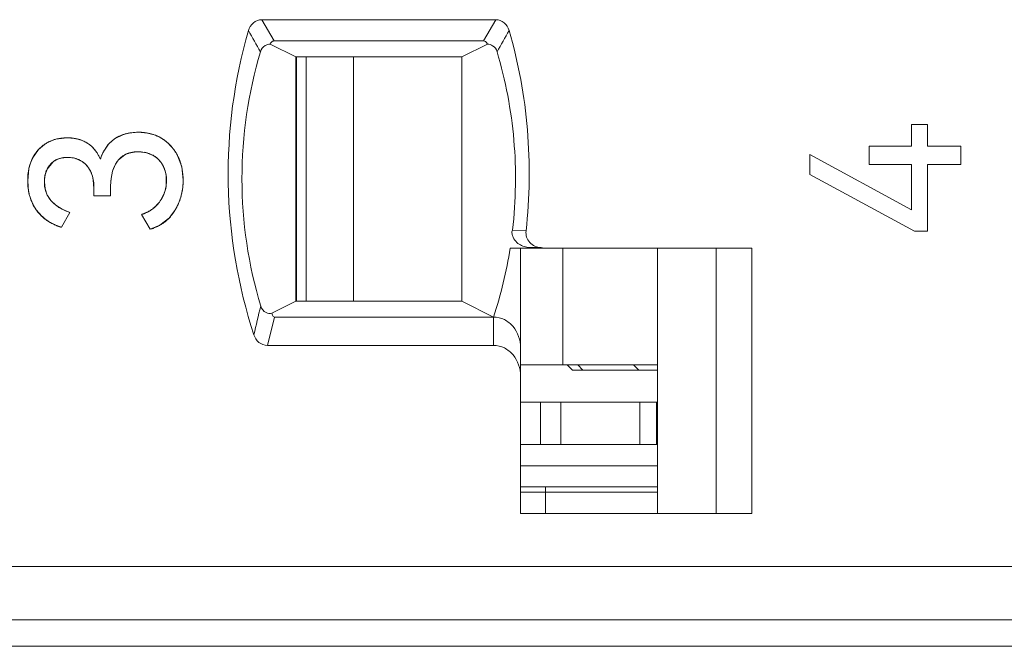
# Model space of a CAD drawing. Header units: inches. Extents: x 830 to 2908, y -1046 to 167.
# Tile 19 of 33: x 2656 to 2665, y -814 to -808. Entities that reach past the tile are written whole.
import ezdxf

# ---------------------------------------------------------------- set-up
doc = ezdxf.new("R2010")
doc.units = ezdxf.units.IN
doc.header["$LTSCALE"] = 23.1
doc.header["$MEASUREMENT"] = 0
doc.layers.get('0').update_dxf_attribs({"lineweight": 18})
for name, color, linetype, lineweight in [('1_27', 7, 'Continuous', 18), ('1_35', 7, 'Continuous', 18), ('1_45', 7, 'Continuous', 18), ('1_6', 7, 'Continuous', 18)]:
    doc.layers.add(name, color=color, linetype=linetype, lineweight=lineweight)

msp = doc.modelspace()

# ---------------------------------------------------------------- linework, layer by layer
at = {"color": 0, "linetype": 'Continuous', "lineweight": 0}
for p, q in [((2664.5239, -808.8652), (2664.6733, -808.8652)), ((2664.5239, -809.069), (2664.5239, -808.8652)), ((2664.6733, -808.8652), (2664.6733, -809.069)), ((2657.1014, -808.9594), (2657.1515, -808.9468)), ((2657.1515, -808.9468), (2657.2401, -808.939)), ((2657.2401, -808.939), (2657.3284, -808.9467)), ((2657.3284, -808.9467), (2657.3787, -808.9592)), ((2656.3762, -809.041), (2656.4337, -809.0137)), ((2656.4647, -809.0041), (2656.5707, -808.9914)), ((2656.5707, -808.9914), (2656.6403, -808.9971)), ((2656.9667, -809.045), (2657.015, -809.002)), ((2657.015, -809.002), (2657.1014, -808.9594)), ((2656.2449, -809.1819), (2656.301, -809.102)), ((2656.8074, -809.0783), (2656.8491, -809.1288)), ((2656.8491, -809.1288), (2656.883, -809.1931)), ((2656.9215, -809.1065), (2656.9532, -809.0607)), ((2657.1439, -809.1376), (2657.1155, -809.1499)), ((2657.2003, -809.1253), (2657.154, -809.1344)), ((2657.2381, -809.1233), (2657.2279, -809.1235)), ((2657.2977, -809.1281), (2657.2381, -809.1233)), ((2657.3813, -809.1573), (2657.318, -809.1323)), ((2664.1261, -809.069), (2664.5239, -809.069)), ((2664.1261, -809.2417), (2664.1261, -809.069)), ((2664.6733, -809.069), (2664.9876, -809.069)), ((2664.9876, -809.069), (2664.9876, -809.2417)), ((2656.2187, -809.2457), (2656.2449, -809.1819)), ((2656.4342, -809.2204), (2656.3818, -809.2851)), ((2656.615, -809.1786), (2656.5557, -809.1762)), ((2656.7163, -809.218), (2656.6423, -809.184)), ((2656.7621, -809.2613), (2656.7392, -809.2365)), ((2657.1155, -809.1499), (2657.0516, -809.2016)), ((2657.6136, -809.166), (2657.6469, -809.2565)), ((2664.5239, -809.6685), (2663.5654, -809.1485)), ((2663.5654, -809.3367), (2663.5654, -809.1485)), ((2656.1981, -809.3949), (2656.2096, -809.2806)), ((2656.3818, -809.2851), (2656.362, -809.3403)), ((2657.4933, -809.3061), (2657.4776, -809.2639)), ((2657.655, -809.2944), (2657.663, -809.3911)), ((2664.5239, -809.2417), (2664.1261, -809.2417)), ((2664.5239, -809.6685), (2664.5239, -809.2417)), ((2664.9876, -809.2417), (2664.6733, -809.2417)), ((2664.6733, -809.2417), (2664.6733, -809.8703)), ((2656.2074, -809.497), (2656.1981, -809.3949)), ((2656.3553, -809.4046), (2656.3622, -809.4714)), ((2656.362, -809.3403), (2656.3559, -809.3838)), ((2656.8229, -809.4687), (2656.8155, -809.3875)), ((2657.5022, -809.4466), (2657.5018, -809.3445)), ((2663.5654, -809.3367), (2664.553, -809.8703)), ((2656.3622, -809.4714), (2656.3828, -809.5298)), ((2656.8229, -809.5366), (2656.8229, -809.4687)), ((2656.9781, -809.4784), (2656.9781, -809.5385)), ((2656.4174, -809.5822), (2656.4647, -809.6269)), ((2656.9781, -809.5385), (2656.8229, -809.5366)), ((2657.6274, -809.588), (2657.5835, -809.6772)), ((2656.33, -809.7279), (2656.2786, -809.6695)), ((2656.4647, -809.6269), (2656.5243, -809.6641)), ((2656.5163, -809.8334), (2656.5959, -809.6937)), ((2656.5243, -809.6641), (2656.5959, -809.6937)), ((2657.5835, -809.6772), (2657.5447, -809.7303)), ((2657.2711, -809.7131), (2657.3507, -809.8528)), ((2657.525, -809.7518), (2657.4434, -809.8142)), ((2657.4434, -809.8142), (2657.3507, -809.8528)), ((2664.6733, -809.8703), (2664.553, -809.8703)), ((2608.0303, -813.7792), (2704.6303, -813.7792))]:
    msp.add_line(p, q, dxfattribs=at)
for centre, radius, start, end in [((2657.2605, -809.3282), 0.3875, 68.50676, 72.23662), ((2656.5543, -809.3373), 0.3457, 120.99997, 137.11039), ((2656.5515, -809.3419), 0.3488, 104.41491, 109.74637), ((2656.581, -809.3473), 0.3552, 75.32345, 80.39287), ((2656.5849, -809.3315), 0.3389, 72.58494, 75.28185), ((2656.5852, -809.3308), 0.3381, 69.59014, 72.58604), ((2656.5887, -809.322), 0.3287, 58.82337, 69.63844), ((2657.2208, -809.2768), 0.344, 137.62359, 141.0718), ((2657.2644, -809.3192), 0.3777, 57.37494, 68.54485), ((2657.2638, -809.3191), 0.3779, 51.70152, 57.30197), ((2657.2526, -809.3334), 0.3961, 47.16581, 51.71036), ((2657.2451, -809.3417), 0.4072, 45.14671, 47.17794), ((2657.2938, -809.3241), 0.4312, 153.97393, 162.31498), ((2657.283, -809.319), 0.4193, 152.05273, 153.95544), ((2657.2744, -809.3144), 0.4095, 149.49886, 152.05599), ((2657.2167, -809.3477), 0.2223, 106.39398, 109.11883), ((2657.235, -809.4441), 0.3207, 94.76018, 96.22023), ((2657.2366, -809.4629), 0.3396, 93.28301, 94.75951), ((2657.2379, -809.4861), 0.3628, 91.57087, 93.27972), ((2657.2483, -809.4192), 0.2953, 76.34937, 80.38255), ((2657.2353, -809.3512), 0.4209, 37.74566, 45.11987), ((2657.2273, -809.3576), 0.4311, 34.96467, 37.7683), ((2657.2249, -809.3593), 0.434, 31.33741, 34.9651), ((2657.2257, -809.3589), 0.4332, 26.43538, 31.34118), ((2656.5574, -809.3735), 0.1965, 120.00742, 128.82935), ((2656.5785, -809.4346), 0.2586, 75.71008, 81.87591), ((2656.5902, -809.3975), 0.2194, 47.22115, 54.90907), ((2656.6359, -809.3732), 0.4362, 165.1186, 167.74641), ((2656.6115, -809.3667), 0.411, 162.87738, 165.11325), ((2657.2362, -809.376), 0.2662, 24.90363, 29.22876), ((2657.1903, -809.3931), 0.3152, 11.51694, 16.03646), ((2657.1798, -809.3954), 0.326, 8.97293, 11.52952), ((2657.1612, -809.38), 0.5012, 9.84201, 14.26635), ((2656.6864, -809.4047), 0.3311, 176.39762, 179.99231), ((2657.0804, -809.3889), 0.5826, 350.27643, 359.7788), ((2656.6959, -809.4036), 0.4974, 190.82924, 194.07814), ((2657.176, -809.3983), 0.3298, 337.18608, 351.56659), ((2657.0984, -809.3918), 0.5644, 346.9481, 349.33793), ((2657.0928, -809.3907), 0.5701, 349.33536, 350.24952), ((2656.6129, -809.4156), 0.2569, 206.40725, 220.43819), ((2657.1322, -809.4016), 0.5291, 339.37279, 340.18045), ((2657.1161, -809.3962), 0.5461, 340.21122, 346.97381), ((2657.1695, -809.3922), 0.3366, 287.55818, 294.52059), ((2657.1644, -809.3807), 0.3492, 294.49665, 298.65341), ((2657.1621, -809.3765), 0.354, 298.65087, 303.65963), ((2657.1627, -809.3772), 0.3531, 303.65466, 308.258), ((2657.1681, -809.3839), 0.3445, 308.24089, 315.19484), ((2656.6256, -809.4111), 0.4333, 226.96725, 231.56523), ((2656.6432, -809.3888), 0.4617, 231.58762, 238.89483), ((2656.6509, -809.3765), 0.4762, 238.85918, 239.85862), ((2656.6529, -809.373), 0.4803, 239.86063, 242.54544), ((2657.2379, -809.4691), 0.4029, 315.43075, 319.58525), ((2656.6544, -809.3702), 0.4834, 242.5443, 245.71035), ((2656.6516, -809.3767), 0.4763, 245.68754, 253.48739)]:
    msp.add_arc(centre, radius, start, end, dxfattribs=at)
for points, knots in [([(2657.2401, -808.939), (2657.2289, -808.939), (2657.207, -808.9397), (2657.1755, -808.9426), (2657.1504, -808.9467), (2657.131, -808.951), (2657.1168, -808.9547), (2657.1029, -808.9589), (2657.0893, -808.9635), (2657.0761, -808.9687), (2657.0653, -808.9734), (2657.0569, -808.9774), (2657.0506, -808.9806), (2657.0445, -808.9838), (2657.0394, -808.9867), (2657.0354, -808.989), (2657.0324, -808.9907), (2657.0295, -808.9925), (2657.0265, -808.9944), (2657.0241, -808.9959), (2657.0222, -808.9972), (2657.0207, -808.9981), (2657.0195, -808.9989), (2657.0185, -808.9996), (2657.0178, -809.0001), (2657.0171, -809.0005), (2657.0165, -809.0009), (2657.016, -809.0013), (2657.0157, -809.0015), (2657.0155, -809.0016), (2657.0153, -809.0018), (2657.0152, -809.0019), (2657.0151, -809.0019), (2657.015, -809.002), (2657.015, -809.002), (2657.015, -809.002)], [0, 0, 0, 0, 0.125, 0.25, 0.375, 0.437501, 0.500001, 0.562501, 0.625001, 0.687501, 0.750001, 0.781251, 0.812501, 0.843751, 0.875001, 0.890626, 0.906251, 0.921876, 0.937501, 0.953126, 0.960939, 0.968751, 0.976564, 0.98047, 0.984376, 0.988282, 0.992189, 0.994142, 0.996095, 0.997071, 0.998048, 0.999025, 0.999513, 0.999757, 1, 1, 1, 1]), ([(2657.468, -809.0011), (2657.46, -808.9959), (2657.4436, -808.9862), (2657.4179, -808.9736), (2657.3956, -808.9647), (2657.3771, -808.9586), (2657.363, -808.9545), (2657.3486, -808.9508), (2657.334, -808.9477), (2657.319, -808.945), (2657.3063, -808.9432), (2657.296, -808.942), (2657.2883, -808.9412), (2657.2804, -808.9405), (2657.2738, -808.94), (2657.2685, -808.9397), (2657.2645, -808.9395), (2657.2604, -808.9394), (2657.2564, -808.9392), (2657.253, -808.9392), (2657.2503, -808.9391), (2657.2483, -808.9391), (2657.2466, -808.939), (2657.2452, -808.939), (2657.2442, -808.939), (2657.2431, -808.939), (2657.2423, -808.939), (2657.2416, -808.939), (2657.2412, -808.939), (2657.2408, -808.939), (2657.2406, -808.939), (2657.2404, -808.939), (2657.2402, -808.939), (2657.2401, -808.939), (2657.2401, -808.939), (2657.2401, -808.939)], [0, 0, 0, 0, 0.125, 0.25, 0.375, 0.437501, 0.500001, 0.562501, 0.625001, 0.687501, 0.750001, 0.781251, 0.812501, 0.843751, 0.875001, 0.890626, 0.906251, 0.921876, 0.937501, 0.953126, 0.960939, 0.968751, 0.976564, 0.98047, 0.984376, 0.988282, 0.992189, 0.994142, 0.996095, 0.997071, 0.998048, 0.999025, 0.999513, 0.999757, 1, 1, 1, 1]), ([(2656.5707, -808.9914), (2656.5567, -808.9914), (2656.5296, -808.9926), (2656.4909, -808.9977), (2656.4603, -809.0049), (2656.4368, -809.0124), (2656.4197, -809.0189), (2656.4031, -809.0262), (2656.387, -809.0344), (2656.3714, -809.0435), (2656.3588, -809.0518), (2656.349, -809.0588), (2656.3417, -809.0644), (2656.3346, -809.0701), (2656.3288, -809.075), (2656.3242, -809.0791), (2656.3208, -809.0822), (2656.3174, -809.0854), (2656.3141, -809.0886), (2656.3113, -809.0913), (2656.3091, -809.0935), (2656.3074, -809.0952), (2656.3061, -809.0966), (2656.305, -809.0977), (2656.3042, -809.0986), (2656.3034, -809.0994), (2656.3027, -809.1001), (2656.3022, -809.1007), (2656.3018, -809.1011), (2656.3016, -809.1014), (2656.3014, -809.1016), (2656.3012, -809.1018), (2656.3011, -809.1019), (2656.301, -809.1019), (2656.301, -809.102), (2656.301, -809.102), (2656.301, -809.102)], [0, 0, 0, 0, 0.125, 0.25, 0.375, 0.437501, 0.500001, 0.562501, 0.625001, 0.687501, 0.750001, 0.781251, 0.812501, 0.843751, 0.875001, 0.890626, 0.906251, 0.921876, 0.937501, 0.953126, 0.960939, 0.968751, 0.976564, 0.98047, 0.984376, 0.988282, 0.992189, 0.994142, 0.996095, 0.997071, 0.998048, 0.999025, 0.999513, 0.999757, 0.999997, 1, 1, 1, 1]), ([(2656.7589, -809.0408), (2656.7521, -809.0367), (2656.7382, -809.029), (2656.7166, -809.0189), (2656.698, -809.0118), (2656.6827, -809.0069), (2656.6711, -809.0037), (2656.6592, -809.0008), (2656.6471, -808.9983), (2656.6349, -808.9962), (2656.6245, -808.9947), (2656.6161, -808.9937), (2656.6098, -808.9931), (2656.6034, -808.9926), (2656.598, -808.9922), (2656.5937, -808.992), (2656.5904, -808.9918), (2656.5872, -808.9917), (2656.5839, -808.9916), (2656.5812, -808.9915), (2656.579, -808.9915), (2656.5773, -808.9915), (2656.5759, -808.9914), (2656.5748, -808.9914), (2656.574, -808.9914), (2656.5732, -808.9914), (2656.5725, -808.9914), (2656.5719, -808.9914), (2656.5716, -808.9914), (2656.5713, -808.9914), (2656.5711, -808.9914), (2656.5709, -808.9914), (2656.5708, -808.9914), (2656.5707, -808.9914), (2656.5707, -808.9914), (2656.5707, -808.9914)], [0, 0, 0, 0, 0.125, 0.25, 0.375, 0.4375, 0.500001, 0.562501, 0.625001, 0.687501, 0.750001, 0.781251, 0.812501, 0.843751, 0.875001, 0.890626, 0.906251, 0.921876, 0.937501, 0.953126, 0.960939, 0.968751, 0.976564, 0.98047, 0.984376, 0.988282, 0.992189, 0.994142, 0.996095, 0.997071, 0.998048, 0.999024, 0.999513, 0.999757, 1, 1, 1, 1]), ([(2656.883, -809.1931), (2656.8794, -809.1845), (2656.8719, -809.168), (2656.8594, -809.1448), (2656.848, -809.1268), (2656.8383, -809.1133), (2656.8307, -809.1036), (2656.8228, -809.0943), (2656.8146, -809.0854), (2656.806, -809.0769), (2656.7987, -809.0702), (2656.7927, -809.065), (2656.7881, -809.0612), (2656.7834, -809.0576), (2656.7794, -809.0546), (2656.7762, -809.0523), (2656.7738, -809.0506), (2656.7714, -809.0489), (2656.7689, -809.0472), (2656.7668, -809.0458), (2656.7652, -809.0448), (2656.7639, -809.044), (2656.7629, -809.0433), (2656.762, -809.0428), (2656.7614, -809.0424), (2656.7608, -809.042), (2656.7602, -809.0416), (2656.7598, -809.0414), (2656.7596, -809.0412), (2656.7593, -809.0411), (2656.7592, -809.041), (2656.759, -809.0409), (2656.759, -809.0409), (2656.7589, -809.0408), (2656.7589, -809.0408), (2656.7589, -809.0408), (2656.7589, -809.0408)], [0, 0, 0, 0, 0.125, 0.25, 0.375, 0.437501, 0.500001, 0.562501, 0.625001, 0.687501, 0.750001, 0.781251, 0.812501, 0.843751, 0.875001, 0.890626, 0.906251, 0.921876, 0.937501, 0.953126, 0.960939, 0.968751, 0.976564, 0.98047, 0.984376, 0.988282, 0.992189, 0.994142, 0.996095, 0.997072, 0.998048, 0.999025, 0.999513, 0.999757, 0.999996, 1, 1, 1, 1]), ([(2657.6136, -809.166), (2657.6094, -809.1574), (2657.6007, -809.1407), (2657.5861, -809.1169), (2657.5728, -809.0981), (2657.5614, -809.0837), (2657.5525, -809.0733), (2657.5432, -809.0631), (2657.5336, -809.0533), (2657.5235, -809.0438), (2657.5149, -809.0361), (2657.5078, -809.0302), (2657.5024, -809.0258), (2657.4969, -809.0215), (2657.4922, -809.0179), (2657.4884, -809.0151), (2657.4856, -809.0131), (2657.4827, -809.011), (2657.4798, -809.009), (2657.4774, -809.0073), (2657.4754, -809.006), (2657.4739, -809.005), (2657.4727, -809.0042), (2657.4717, -809.0035), (2657.471, -809.0031), (2657.4702, -809.0026), (2657.4696, -809.0022), (2657.4691, -809.0018), (2657.4688, -809.0016), (2657.4685, -809.0015), (2657.4683, -809.0013), (2657.4682, -809.0013), (2657.4681, -809.0012), (2657.468, -809.0011), (2657.468, -809.0011), (2657.468, -809.0011)], [0, 0, 0, 0, 0.125, 0.25, 0.375, 0.437501, 0.500001, 0.562501, 0.625001, 0.687501, 0.750001, 0.781251, 0.812501, 0.843751, 0.875001, 0.890626, 0.906251, 0.921876, 0.937501, 0.953126, 0.960939, 0.968751, 0.976564, 0.98047, 0.984376, 0.988282, 0.992189, 0.994142, 0.996095, 0.997071, 0.998048, 0.999025, 0.999513, 0.999757, 1, 1, 1, 1]), ([(2656.301, -809.102), (2656.2924, -809.1112), (2656.2763, -809.1304), (2656.2554, -809.1614), (2656.2407, -809.1891), (2656.2305, -809.2124), (2656.2237, -809.2304), (2656.2176, -809.249), (2656.2124, -809.2681), (2656.208, -809.2878), (2656.205, -809.3047), (2656.203, -809.3185), (2656.2016, -809.329), (2656.2005, -809.3396), (2656.1998, -809.3486), (2656.1993, -809.3559), (2656.199, -809.3613), (2656.1987, -809.3668), (2656.1985, -809.3724), (2656.1983, -809.377), (2656.1982, -809.3808), (2656.1982, -809.3836), (2656.1981, -809.3859), (2656.1981, -809.3878), (2656.1981, -809.3892), (2656.1981, -809.3906), (2656.1981, -809.3918), (2656.1981, -809.3928), (2656.1981, -809.3934), (2656.1981, -809.3938), (2656.1981, -809.3942), (2656.1981, -809.3945), (2656.1981, -809.3947), (2656.1981, -809.3948), (2656.1981, -809.3949), (2656.1981, -809.3949)], [0, 0, 0, 0, 0.125, 0.25, 0.375, 0.437501, 0.500001, 0.562501, 0.625001, 0.687501, 0.750001, 0.781251, 0.812501, 0.843751, 0.875001, 0.890626, 0.906251, 0.921876, 0.937501, 0.953126, 0.960939, 0.968751, 0.976564, 0.98047, 0.984376, 0.988282, 0.992189, 0.994142, 0.996095, 0.997072, 0.998048, 0.999025, 0.999513, 0.999757, 1, 1, 1, 1]), ([(2656.9781, -809.4784), (2656.9781, -809.4488), (2656.9808, -809.3933), (2656.993, -809.3212), (2657.0099, -809.2704), (2657.0275, -809.2352), (2657.0427, -809.2116), (2657.06, -809.1908), (2657.0793, -809.1728), (2657.1006, -809.1575), (2657.1201, -809.1471), (2657.1367, -809.1402), (2657.1496, -809.1357), (2657.1631, -809.1319), (2657.1747, -809.1293), (2657.1843, -809.1275), (2657.1916, -809.1264), (2657.199, -809.1254), (2657.2066, -809.1247), (2657.213, -809.1242), (2657.2181, -809.1238), (2657.2221, -809.1236), (2657.2254, -809.1235), (2657.228, -809.1234), (2657.23, -809.1234), (2657.232, -809.1234), (2657.2337, -809.1233), (2657.235, -809.1233), (2657.2359, -809.1233), (2657.2365, -809.1233), (2657.237, -809.1233), (2657.2375, -809.1233), (2657.2378, -809.1233), (2657.2379, -809.1233), (2657.2381, -809.1233), (2657.2381, -809.1233), (2657.2381, -809.1233)], [0, 0, 0, 0, 0.125, 0.25, 0.375, 0.4375, 0.5, 0.5625, 0.625, 0.6875, 0.75, 0.78125, 0.8125, 0.84375, 0.875, 0.890625, 0.90625, 0.921875, 0.9375, 0.953125, 0.960938, 0.96875, 0.976563, 0.980469, 0.984375, 0.988282, 0.992188, 0.994141, 0.996094, 0.997071, 0.998047, 0.999024, 0.999512, 0.999756, 0.999997, 1, 1, 1, 1]), ([(2657.2381, -809.1233), (2657.2486, -809.1233), (2657.269, -809.1241), (2657.298, -809.1277), (2657.3206, -809.1327), (2657.3379, -809.1379), (2657.3504, -809.1423), (2657.3625, -809.1474), (2657.3742, -809.1531), (2657.3854, -809.1594), (2657.3944, -809.1651), (2657.4014, -809.17), (2657.4065, -809.1738), (2657.4116, -809.1778), (2657.4157, -809.1812), (2657.4189, -809.1841), (2657.4213, -809.1862), (2657.4236, -809.1884), (2657.426, -809.1906), (2657.4279, -809.1925), (2657.4294, -809.194), (2657.4306, -809.1952), (2657.4315, -809.1962), (2657.4323, -809.1969), (2657.4328, -809.1975), (2657.4334, -809.1981), (2657.4339, -809.1986), (2657.4342, -809.199), (2657.4345, -809.1993), (2657.4346, -809.1995), (2657.4348, -809.1996), (2657.4349, -809.1997), (2657.435, -809.1998), (2657.435, -809.1999), (2657.4351, -809.1999), (2657.4351, -809.1999)], [0, 0, 0, 0, 0.125, 0.25, 0.375, 0.437501, 0.500001, 0.562501, 0.625001, 0.687501, 0.750001, 0.781251, 0.812501, 0.843751, 0.875001, 0.890626, 0.906251, 0.921876, 0.937501, 0.953126, 0.960939, 0.968751, 0.976564, 0.98047, 0.984376, 0.988282, 0.992189, 0.994142, 0.996095, 0.997072, 0.998048, 0.999025, 0.999513, 0.999757, 1, 1, 1, 1]), ([(2656.4135, -809.2397), (2656.4183, -809.2344), (2656.4285, -809.2244), (2656.4451, -809.2114), (2656.4602, -809.2022), (2656.4729, -809.1959), (2656.4828, -809.1916), (2656.493, -809.1879), (2656.5036, -809.1846), (2656.5145, -809.1819), (2656.5239, -809.18), (2656.5316, -809.1787), (2656.5375, -809.1779), (2656.5434, -809.1772), (2656.5484, -809.1768), (2656.5525, -809.1765), (2656.5556, -809.1763), (2656.5587, -809.1761), (2656.5618, -809.176), (2656.5644, -809.1759), (2656.5665, -809.1758), (2656.5681, -809.1758), (2656.5694, -809.1757), (2656.5705, -809.1757), (2656.5713, -809.1757), (2656.5721, -809.1757), (2656.5727, -809.1757), (2656.5733, -809.1757), (2656.5736, -809.1757), (2656.5739, -809.1757), (2656.5741, -809.1757), (2656.5742, -809.1757), (2656.5743, -809.1757), (2656.5744, -809.1757), (2656.5745, -809.1757), (2656.5745, -809.1757)], [0, 0, 0, 0, 0.125, 0.25, 0.375, 0.437501, 0.500001, 0.562501, 0.625001, 0.687501, 0.750001, 0.781251, 0.812501, 0.843751, 0.875001, 0.890626, 0.906251, 0.921876, 0.937501, 0.953126, 0.960939, 0.968751, 0.976564, 0.98047, 0.984376, 0.988282, 0.992189, 0.994142, 0.996095, 0.997071, 0.998048, 0.999025, 0.999513, 0.999757, 1, 1, 1, 1]), ([(2656.5557, -809.1762), (2656.5306, -809.1776), (2656.4972, -809.184), (2656.4668, -809.1989), (2656.4591, -809.2033)], [0, 0, 0, 0, 0.739284, 1, 1, 1, 1]), ([(2656.5745, -809.1757), (2656.5835, -809.1757), (2656.6012, -809.1765), (2656.6266, -809.18), (2656.6467, -809.1849), (2656.6622, -809.1899), (2656.6735, -809.1943), (2656.6845, -809.1992), (2656.6952, -809.2048), (2656.7056, -809.2109), (2656.714, -809.2165), (2656.7206, -809.2213), (2656.7254, -809.225), (2656.7302, -809.2289), (2656.7341, -809.2322), (2656.7372, -809.235), (2656.7395, -809.2371), (2656.7418, -809.2392), (2656.7441, -809.2414), (2656.746, -809.2432), (2656.7475, -809.2447), (2656.7486, -809.2458), (2656.7495, -809.2468), (2656.7502, -809.2475), (2656.7508, -809.2481), (2656.7513, -809.2487), (2656.7518, -809.2491), (2656.7521, -809.2495), (2656.7524, -809.2498), (2656.7526, -809.25), (2656.7527, -809.2501), (2656.7528, -809.2502), (2656.7529, -809.2503), (2656.7529, -809.2504), (2656.753, -809.2504), (2656.753, -809.2504)], [0, 0, 0, 0, 0.125, 0.25, 0.375001, 0.437501, 0.500001, 0.562501, 0.625001, 0.687501, 0.750001, 0.781251, 0.812501, 0.843751, 0.875001, 0.890626, 0.906251, 0.921876, 0.937501, 0.953126, 0.960939, 0.968751, 0.976564, 0.98047, 0.984376, 0.988283, 0.992189, 0.994142, 0.996095, 0.997072, 0.998048, 0.999025, 0.999513, 0.999757, 1, 1, 1, 1]), ([(2657.0516, -809.2016), (2657.0487, -809.205), (2656.9879, -809.2801), (2656.9781, -809.387), (2656.9781, -809.4784)], [0, 0, 0, 0, 0.046857, 1, 1, 1, 1]), ([(2657.4685, -809.246), (2657.4591, -809.2293), (2657.4346, -809.1951), (2657.4012, -809.1688), (2657.3813, -809.1573)], [0, 0, 0, 0, 0.453553, 1, 1, 1, 1]), ([(2657.4351, -809.1999), (2657.441, -809.2063), (2657.452, -809.2195), (2657.4664, -809.2404), (2657.4765, -809.2588), (2657.4836, -809.2742), (2657.4883, -809.286), (2657.4924, -809.2981), (2657.496, -809.3105), (2657.499, -809.3232), (2657.5011, -809.334), (2657.5025, -809.3428), (2657.5034, -809.3495), (2657.5042, -809.3562), (2657.5047, -809.3619), (2657.505, -809.3665), (2657.5052, -809.37), (2657.5054, -809.3734), (2657.5056, -809.3769), (2657.5057, -809.3799), (2657.5058, -809.3822), (2657.5058, -809.384), (2657.5058, -809.3855), (2657.5058, -809.3866), (2657.5058, -809.3875), (2657.5059, -809.3884), (2657.5059, -809.3892), (2657.5059, -809.3898), (2657.5059, -809.3901), (2657.5059, -809.3904), (2657.5059, -809.3907), (2657.5059, -809.3908), (2657.5059, -809.391), (2657.5059, -809.391), (2657.5059, -809.3911), (2657.5059, -809.3911), (2657.5059, -809.3911)], [0, 0, 0, 0, 0.125, 0.25, 0.375, 0.437501, 0.500001, 0.562501, 0.625001, 0.687501, 0.750001, 0.781251, 0.812501, 0.843751, 0.875001, 0.890626, 0.906251, 0.921876, 0.937501, 0.953126, 0.960939, 0.968751, 0.976564, 0.98047, 0.984376, 0.988282, 0.992189, 0.994142, 0.996095, 0.997072, 0.998048, 0.999025, 0.999513, 0.999757, 0.999991, 1, 1, 1, 1]), ([(2657.663, -809.3911), (2657.663, -809.3809), (2657.6624, -809.3607), (2657.6601, -809.3311), (2657.6569, -809.3069), (2657.6536, -809.2878), (2657.6507, -809.2737), (2657.6474, -809.2597), (2657.6438, -809.2458), (2657.6397, -809.2321), (2657.636, -809.2208), (2657.6329, -809.2119), (2657.6304, -809.2052), (2657.6278, -809.1986), (2657.6256, -809.1931), (2657.6238, -809.1887), (2657.6224, -809.1854), (2657.621, -809.1822), (2657.6196, -809.1789), (2657.6183, -809.1762), (2657.6174, -809.1741), (2657.6166, -809.1724), (2657.616, -809.1711), (2657.6155, -809.17), (2657.6151, -809.1692), (2657.6147, -809.1684), (2657.6144, -809.1677), (2657.6141, -809.1672), (2657.614, -809.1669), (2657.6139, -809.1666), (2657.6138, -809.1664), (2657.6137, -809.1662), (2657.6136, -809.1661), (2657.6136, -809.1661), (2657.6136, -809.166), (2657.6136, -809.166)], [0, 0, 0, 0, 0.125, 0.25, 0.375, 0.437501, 0.500001, 0.562501, 0.625001, 0.687501, 0.750001, 0.781251, 0.812501, 0.843751, 0.875001, 0.890626, 0.906251, 0.921876, 0.937501, 0.953126, 0.960939, 0.968751, 0.976564, 0.98047, 0.984376, 0.988282, 0.992189, 0.994142, 0.996095, 0.997071, 0.998048, 0.999025, 0.999513, 0.999757, 1, 1, 1, 1]), ([(2656.3553, -809.4046), (2656.3553, -809.3962), (2656.3559, -809.3798), (2656.3586, -809.3563), (2656.3624, -809.3377), (2656.3663, -809.3234), (2656.3697, -809.3129), (2656.3736, -809.3028), (2656.3779, -809.2929), (2656.3827, -809.2833), (2656.3871, -809.2755), (2656.3908, -809.2695), (2656.3937, -809.265), (2656.3967, -809.2606), (2656.3993, -809.257), (2656.4014, -809.2542), (2656.4031, -809.252), (2656.4047, -809.2499), (2656.4064, -809.2479), (2656.4078, -809.2461), (2656.409, -809.2448), (2656.4099, -809.2437), (2656.4106, -809.2429), (2656.4112, -809.2422), (2656.4117, -809.2417), (2656.4121, -809.2412), (2656.4125, -809.2408), (2656.4128, -809.2405), (2656.413, -809.2403), (2656.4131, -809.2401), (2656.4132, -809.24), (2656.4133, -809.2399), (2656.4134, -809.2398), (2656.4134, -809.2397), (2656.4135, -809.2397), (2656.4135, -809.2397)], [0, 0, 0, 0, 0.125, 0.25, 0.375, 0.4375, 0.500001, 0.562501, 0.625001, 0.687501, 0.750001, 0.781251, 0.812501, 0.843751, 0.875001, 0.890626, 0.906251, 0.921876, 0.937501, 0.953126, 0.960939, 0.968751, 0.976564, 0.98047, 0.984376, 0.988282, 0.992189, 0.994142, 0.996095, 0.997071, 0.998048, 0.999025, 0.999513, 0.999757, 1, 1, 1, 1]), ([(2656.753, -809.2504), (2656.7588, -809.2566), (2656.7697, -809.2698), (2656.7839, -809.2917), (2656.7939, -809.3117), (2656.8008, -809.3288), (2656.8055, -809.3422), (2656.8096, -809.3561), (2656.8131, -809.3706), (2656.8161, -809.3856), (2656.8182, -809.3985), (2656.8195, -809.4091), (2656.8204, -809.4172), (2656.8212, -809.4255), (2656.8217, -809.4324), (2656.822, -809.4381), (2656.8223, -809.4424), (2656.8224, -809.4467), (2656.8226, -809.451), (2656.8227, -809.4547), (2656.8228, -809.4576), (2656.8228, -809.4598), (2656.8228, -809.4616), (2656.8228, -809.4631), (2656.8228, -809.4642), (2656.8229, -809.4653), (2656.8229, -809.4663), (2656.8229, -809.467), (2656.8229, -809.4675), (2656.8229, -809.4679), (2656.8229, -809.4681), (2656.8229, -809.4684), (2656.8229, -809.4686), (2656.8229, -809.4686), (2656.8229, -809.4687), (2656.8229, -809.4687)], [0, 0, 0, 0, 0.125, 0.25, 0.375001, 0.437501, 0.500001, 0.562501, 0.625001, 0.687501, 0.750001, 0.781251, 0.812501, 0.843751, 0.875001, 0.890626, 0.906252, 0.921877, 0.937502, 0.953127, 0.960939, 0.968752, 0.976564, 0.98047, 0.984377, 0.988283, 0.992189, 0.994142, 0.996095, 0.997072, 0.998049, 0.999025, 0.999513, 0.999758, 1, 1, 1, 1]), ([(2656.1981, -809.3949), (2656.1981, -809.408), (2656.1989, -809.4338), (2656.2027, -809.4712), (2656.2079, -809.5014), (2656.2134, -809.5249), (2656.2181, -809.5422), (2656.2235, -809.5592), (2656.2294, -809.5759), (2656.236, -809.5923), (2656.2421, -809.6057), (2656.2472, -809.6162), (2656.2512, -809.6241), (2656.2554, -809.6319), (2656.259, -809.6383), (2656.2619, -809.6433), (2656.2642, -809.6471), (2656.2665, -809.6509), (2656.2688, -809.6547), (2656.2708, -809.6578), (2656.2724, -809.6603), (2656.2736, -809.6621), (2656.2746, -809.6637), (2656.2755, -809.6649), (2656.2761, -809.6658), (2656.2767, -809.6667), (2656.2772, -809.6675), (2656.2776, -809.6681), (2656.2779, -809.6685), (2656.2781, -809.6688), (2656.2782, -809.6691), (2656.2784, -809.6692), (2656.2785, -809.6694), (2656.2785, -809.6694), (2656.2786, -809.6695), (2656.2786, -809.6695), (2656.2786, -809.6695)], [0, 0, 0, 0, 0.125, 0.25, 0.375, 0.4375, 0.500001, 0.562501, 0.625001, 0.687501, 0.750001, 0.781251, 0.812501, 0.843751, 0.875001, 0.890626, 0.906251, 0.921876, 0.937501, 0.953126, 0.960939, 0.968751, 0.976564, 0.98047, 0.984376, 0.988282, 0.992189, 0.994142, 0.996095, 0.997071, 0.998048, 0.999025, 0.999513, 0.999757, 0.999976, 1, 1, 1, 1]), ([(2656.4174, -809.5822), (2656.4122, -809.5761), (2656.4025, -809.5637), (2656.3899, -809.544), (2656.381, -809.5267), (2656.3748, -809.5124), (2656.3707, -809.5015), (2656.3671, -809.4902), (2656.3639, -809.4788), (2656.3612, -809.467), (2656.3594, -809.4571), (2656.3582, -809.449), (2656.3574, -809.4428), (2656.3568, -809.4366), (2656.3563, -809.4314), (2656.356, -809.4272), (2656.3558, -809.424), (2656.3556, -809.4208), (2656.3555, -809.4176), (2656.3554, -809.4149), (2656.3554, -809.4128), (2656.3553, -809.4111), (2656.3553, -809.4098), (2656.3553, -809.4087), (2656.3553, -809.4079), (2656.3553, -809.4071), (2656.3553, -809.4064), (2656.3553, -809.4058), (2656.3553, -809.4055), (2656.3553, -809.4052), (2656.3553, -809.405), (2656.3553, -809.4048), (2656.3553, -809.4047), (2656.3553, -809.4047), (2656.3553, -809.4046), (2656.3553, -809.4046)], [0, 0, 0, 0, 0.125, 0.25, 0.375, 0.437501, 0.500001, 0.562501, 0.625001, 0.687501, 0.750001, 0.781251, 0.812501, 0.843751, 0.875001, 0.890626, 0.906251, 0.921876, 0.937501, 0.953126, 0.960939, 0.968751, 0.976564, 0.98047, 0.984376, 0.988282, 0.992189, 0.994142, 0.996095, 0.997071, 0.998048, 0.999025, 0.999513, 0.999757, 1, 1, 1, 1]), ([(2657.5059, -809.3911), (2657.5059, -809.3998), (2657.5052, -809.4171), (2657.5025, -809.4426), (2657.4986, -809.4635), (2657.4946, -809.48), (2657.4912, -809.4922), (2657.4872, -809.5044), (2657.4828, -809.5164), (2657.478, -809.5283), (2657.4735, -809.5381), (2657.4698, -809.5459), (2657.4668, -809.5517), (2657.4637, -809.5575), (2657.4611, -809.5624), (2657.4589, -809.5662), (2657.4573, -809.5691), (2657.4556, -809.5719), (2657.4538, -809.5748), (2657.4524, -809.5771), (2657.4512, -809.579), (2657.4503, -809.5805), (2657.4496, -809.5816), (2657.449, -809.5826), (2657.4485, -809.5833), (2657.448, -809.584), (2657.4477, -809.5846), (2657.4474, -809.585), (2657.4472, -809.5853), (2657.447, -809.5856), (2657.4469, -809.5858), (2657.4468, -809.5859), (2657.4467, -809.586), (2657.4467, -809.5861), (2657.4467, -809.5861), (2657.4467, -809.5861)], [0, 0, 0, 0, 0.125, 0.25, 0.375, 0.4375, 0.500001, 0.562501, 0.625001, 0.687501, 0.750001, 0.781251, 0.812501, 0.843751, 0.875001, 0.890626, 0.906251, 0.921876, 0.937501, 0.953126, 0.960939, 0.968751, 0.976564, 0.98047, 0.984376, 0.988282, 0.992189, 0.994142, 0.996095, 0.997071, 0.998048, 0.999025, 0.999513, 0.999757, 1, 1, 1, 1]), ([(2657.5835, -809.6772), (2657.5901, -809.6663), (2657.6025, -809.6442), (2657.6187, -809.6103), (2657.63, -809.5815), (2657.6379, -809.558), (2657.6432, -809.5402), (2657.6478, -809.5222), (2657.6519, -809.5041), (2657.6553, -809.4857), (2657.6576, -809.4703), (2657.6592, -809.4578), (2657.6602, -809.4484), (2657.661, -809.439), (2657.6616, -809.4311), (2657.662, -809.4248), (2657.6623, -809.42), (2657.6625, -809.4152), (2657.6627, -809.4104), (2657.6628, -809.4064), (2657.6628, -809.4032), (2657.6629, -809.4008), (2657.6629, -809.3988), (2657.6629, -809.3972), (2657.6629, -809.3959), (2657.663, -809.3947), (2657.663, -809.3937), (2657.663, -809.3929), (2657.663, -809.3924), (2657.663, -809.392), (2657.663, -809.3917), (2657.663, -809.3915), (2657.663, -809.3913), (2657.663, -809.3912), (2657.663, -809.3911), (2657.663, -809.3911)], [0, 0, 0, 0, 0.125, 0.25, 0.375, 0.437501, 0.500001, 0.562501, 0.625001, 0.687501, 0.750001, 0.781251, 0.812501, 0.843751, 0.875001, 0.890626, 0.906251, 0.921876, 0.937501, 0.953126, 0.960939, 0.968751, 0.976564, 0.98047, 0.984376, 0.988282, 0.992189, 0.994142, 0.996095, 0.997072, 0.998048, 0.999025, 0.999513, 0.999757, 1, 1, 1, 1]), ([(2656.2786, -809.6695), (2656.2511, -809.631), (2656.2288, -809.5818), (2656.2149, -809.5304), (2656.2135, -809.5246)], [0, 0, 0, 0, 0.885749, 1, 1, 1, 1]), ([(2656.5959, -809.6937), (2656.5862, -809.6905), (2656.5673, -809.6837), (2656.5408, -809.6724), (2656.5201, -809.6621), (2656.5043, -809.6534), (2656.493, -809.6465), (2656.482, -809.6394), (2656.4715, -809.632), (2656.4614, -809.6244), (2656.4533, -809.6178), (2656.4471, -809.6124), (2656.4425, -809.6083), (2656.4381, -809.6041), (2656.4344, -809.6006), (2656.4316, -809.5977), (2656.4295, -809.5956), (2656.4274, -809.5934), (2656.4253, -809.5912), (2656.4236, -809.5893), (2656.4223, -809.5878), (2656.4213, -809.5867), (2656.4205, -809.5858), (2656.4198, -809.585), (2656.4193, -809.5845), (2656.4188, -809.5839), (2656.4184, -809.5834), (2656.4181, -809.5831), (2656.4179, -809.5828), (2656.4177, -809.5826), (2656.4176, -809.5825), (2656.4175, -809.5824), (2656.4174, -809.5823), (2656.4174, -809.5822), (2656.4174, -809.5822), (2656.4174, -809.5822)], [0, 0, 0, 0, 0.125, 0.25, 0.375, 0.4375, 0.500001, 0.562501, 0.625001, 0.687501, 0.750001, 0.781251, 0.812501, 0.843751, 0.875001, 0.890626, 0.906251, 0.921876, 0.937501, 0.953126, 0.960939, 0.968751, 0.976564, 0.98047, 0.984376, 0.988282, 0.992189, 0.994142, 0.996095, 0.997071, 0.998048, 0.999025, 0.999513, 0.999757, 1, 1, 1, 1]), ([(2657.4467, -809.5861), (2657.4417, -809.5936), (2657.4313, -809.6081), (2657.4138, -809.6281), (2657.3977, -809.6435), (2657.384, -809.6549), (2657.3732, -809.663), (2657.362, -809.6708), (2657.3504, -809.6781), (2657.3383, -809.685), (2657.3278, -809.6904), (2657.3193, -809.6945), (2657.3127, -809.6975), (2657.3061, -809.7003), (2657.3004, -809.7026), (2657.2958, -809.7044), (2657.2924, -809.7057), (2657.2889, -809.707), (2657.2854, -809.7083), (2657.2824, -809.7093), (2657.2801, -809.7102), (2657.2783, -809.7108), (2657.2768, -809.7113), (2657.2756, -809.7117), (2657.2747, -809.7119), (2657.2738, -809.7122), (2657.273, -809.7125), (2657.2724, -809.7127), (2657.272, -809.7128), (2657.2717, -809.7129), (2657.2715, -809.713), (2657.2713, -809.713), (2657.2712, -809.7131), (2657.2711, -809.7131), (2657.2711, -809.7131), (2657.2711, -809.7131)], [0, 0, 0, 0, 0.125, 0.25, 0.375, 0.4375, 0.5, 0.5625, 0.625, 0.6875, 0.75, 0.78125, 0.8125, 0.84375, 0.875, 0.890625, 0.90625, 0.921875, 0.9375, 0.953125, 0.960938, 0.96875, 0.976563, 0.980469, 0.984375, 0.988281, 0.992188, 0.994141, 0.996094, 0.997071, 0.998047, 0.999024, 0.999512, 0.999756, 1, 1, 1, 1]), ([(2657.4125, -809.6266), (2657.425, -809.614), (2657.4514, -809.5828), (2657.4711, -809.5472), (2657.48, -809.5261)], [0, 0, 0, 0, 0.434264, 1, 1, 1, 1]), ([(2656.2786, -809.6695), (2656.2853, -809.6793), (2656.2995, -809.6981), (2656.3232, -809.7241), (2656.345, -809.744), (2656.3636, -809.7587), (2656.3781, -809.7692), (2656.3933, -809.7792), (2656.4091, -809.7886), (2656.4254, -809.7975), (2656.4395, -809.8044), (2656.4511, -809.8097), (2656.46, -809.8135), (2656.469, -809.8172), (2656.4766, -809.8201), (2656.4828, -809.8224), (2656.4875, -809.8241), (2656.4922, -809.8257), (2656.4969, -809.8273), (2656.5009, -809.8286), (2656.5041, -809.8297), (2656.5065, -809.8304), (2656.5085, -809.8311), (2656.5101, -809.8316), (2656.5114, -809.8319), (2656.5126, -809.8323), (2656.5136, -809.8326), (2656.5144, -809.8329), (2656.5149, -809.833), (2656.5153, -809.8331), (2656.5156, -809.8332), (2656.5159, -809.8333), (2656.5161, -809.8334), (2656.5162, -809.8334), (2656.5163, -809.8334), (2656.5163, -809.8334), (2656.5163, -809.8334)], [0, 0, 0, 0, 0.125, 0.25, 0.375, 0.4375, 0.5, 0.5625, 0.625, 0.6875, 0.75, 0.78125, 0.8125, 0.84375, 0.875, 0.890625, 0.90625, 0.921875, 0.9375, 0.953125, 0.960938, 0.96875, 0.976563, 0.980469, 0.984375, 0.988281, 0.992188, 0.994141, 0.996094, 0.997071, 0.998047, 0.999024, 0.999512, 0.999756, 0.999997, 1, 1, 1, 1]), ([(2657.3507, -809.8528), (2657.3634, -809.8491), (2657.3882, -809.8408), (2657.423, -809.8256), (2657.4502, -809.8107), (2657.4707, -809.7974), (2657.4856, -809.7868), (2657.4998, -809.7754), (2657.5135, -809.7635), (2657.5266, -809.7508), (2657.5371, -809.7397), (2657.5452, -809.7304), (2657.5511, -809.7234), (2657.5568, -809.7161), (2657.5615, -809.7099), (2657.5652, -809.7049), (2657.5679, -809.701), (2657.5706, -809.6972), (2657.5732, -809.6933), (2657.5754, -809.69), (2657.5771, -809.6873), (2657.5784, -809.6853), (2657.5795, -809.6836), (2657.5803, -809.6823), (2657.581, -809.6813), (2657.5816, -809.6803), (2657.5821, -809.6794), (2657.5825, -809.6787), (2657.5828, -809.6783), (2657.583, -809.678), (2657.5832, -809.6777), (2657.5833, -809.6775), (2657.5834, -809.6774), (2657.5834, -809.6773), (2657.5835, -809.6772), (2657.5835, -809.6772)], [0, 0, 0, 0, 0.125, 0.25, 0.375, 0.437501, 0.500001, 0.562501, 0.625001, 0.687501, 0.750001, 0.781251, 0.812501, 0.843751, 0.875001, 0.890626, 0.906251, 0.921876, 0.937501, 0.953126, 0.960939, 0.968751, 0.976564, 0.98047, 0.984376, 0.988282, 0.992189, 0.994142, 0.996095, 0.997072, 0.998048, 0.999025, 0.999513, 0.999757, 1, 1, 1, 1])]:
    msp.add_open_spline(points, degree=3, knots=knots, dxfattribs=at)
for points in [[(2657.015, -809.002), (2656.9542, -809.0441), (2656.9102, -809.1078), (2656.883, -809.1931)], [(2656.8155, -809.3875), (2656.8069, -809.3415), (2656.79, -809.297), (2656.7621, -809.2613)]]:
    msp.add_open_spline(points, degree=3, dxfattribs=at)
at = {"layer": '1_27', "color": 0, "linetype": 'Continuous', "lineweight": 0}
for p, q in [((2661.075, -812.5292), (2661.075, -812.2792)), ((2660.8408, -812.3292), (2662.13, -812.3292))]:
    msp.add_line(p, q, dxfattribs=at)
at = {"layer": '1_35', "color": 0, "linetype": 'Continuous', "lineweight": 0}
for p, q in [((2658.8211, -810.5292), (2658.8211, -808.2292)), ((2659.267, -808.2292), (2659.267, -810.5292)), ((2661.2397, -811.1292), (2661.2397, -810.0292)), ((2660.8408, -811.1292), (2662.13, -811.1292))]:
    msp.add_line(p, q, dxfattribs=at)
at = {"layer": '1_45', "color": 0, "linetype": 'Continuous', "lineweight": 0}
for p, q in [((2658.7303, -808.2292), (2658.7303, -810.5292)), ((2662.13, -811.4792), (2660.8408, -811.4792)), ((2661.0287, -811.8792), (2661.0287, -811.4792)), ((2661.2213, -811.4792), (2661.2213, -811.8792)), ((2661.9659, -811.8792), (2661.9659, -811.4792)), ((2662.1228, -811.8792), (2662.1228, -811.4792)), ((2660.8408, -811.8792), (2662.13, -811.8792))]:
    msp.add_line(p, q, dxfattribs=at)
at = {"layer": '1_6', "color": 0, "linetype": 'Continuous', "lineweight": 0}
for p, q in [((2658.4041, -807.8792), (2660.6075, -807.8792)), ((2658.5205, -808.0792), (2658.4041, -807.8792)), ((2660.6075, -807.8792), (2660.4908, -808.0792)), ((2658.7229, -808.2292), (2658.4827, -808.1088)), ((2658.5205, -808.0792), (2660.4908, -808.0792)), ((2660.5285, -808.1088), (2660.2883, -808.2292)), ((2658.7229, -808.2292), (2660.2883, -808.2292)), ((2658.7229, -808.2292), (2658.7229, -810.5292)), ((2660.2883, -810.5292), (2660.2883, -808.2292)), ((2660.8945, -809.8682), (2660.7666, -809.8601)), ((2660.7434, -810.0292), (2663.0197, -810.0292)), ((2660.8408, -812.5292), (2660.8408, -810.0292)), ((2660.9005, -810.0203), (2660.9299, -810.0247)), ((2660.93, -810.0245), (2660.9319, -810.0247)), ((2660.9302, -810.0226), (2661.0341, -810.0226)), ((2661.0484, -810.0277), (2661.0337, -810.0258)), ((2662.13, -810.0292), (2662.13, -812.5292)), ((2662.6828, -810.0292), (2662.6828, -812.5292)), ((2663.0197, -810.0292), (2663.0197, -812.5292)), ((2658.4984, -810.6425), (2658.7229, -810.5292)), ((2660.2883, -810.5292), (2658.7229, -810.5292)), ((2660.2883, -810.5292), (2660.5856, -810.6792)), ((2658.4569, -810.9459), (2658.5219, -810.6792)), ((2660.5856, -810.6792), (2658.5219, -810.6792)), ((2660.5856, -810.9459), (2660.5856, -810.6792)), ((2660.5856, -810.9459), (2658.4569, -810.9459)), ((2661.3303, -811.1792), (2661.2803, -811.1292)), ((2661.3303, -811.1792), (2662.13, -811.1792)), ((2661.3791, -811.1292), (2661.4281, -811.1792)), ((2661.954, -811.1792), (2661.905, -811.1292)), ((2660.8408, -812.0792), (2662.13, -812.0792)), ((2662.13, -812.2792), (2660.8408, -812.2792)), ((2663.0197, -812.5292), (2660.8408, -812.5292)), ((2632.6522, -813.0292), (2700.3378, -813.0292)), ((2632.3105, -813.5292), (2701.9285, -813.5292))]:
    msp.add_line(p, q, dxfattribs=at)
for centre, radius, start, end in [((2668.6404, -802.1936), 11.8696, 209.18534, 210.29391), ((2651.6136, -802.9602), 10.4098, 329.89917, 331.16916), ((2656.6676, -809.3839), 4.1265, 341.70634, 351.00373), ((2754.99, -833.652), 99.3149, 166.564534, 166.724665)]:
    msp.add_arc(centre, radius, start, end, dxfattribs=at)
for points, knots in [([(2658.4041, -807.8792), (2658.3756, -807.8796), (2658.3174, -807.9021), (2658.2857, -807.9542), (2658.2776, -807.9816)], [0, 0, 0, 0, 0.499144, 1, 1, 1, 1]), ([(2660.7333, -807.98), (2660.7249, -807.953), (2660.6932, -807.9018), (2660.6357, -807.8799), (2660.6075, -807.8792)], [0, 0, 0, 0, 0.501026, 1, 1, 1, 1]), ([(2658.2776, -807.9816), (2658.1437, -808.4456), (2658.0142, -809.4191), (2658.1786, -810.3873), (2658.329, -810.8462)], [0, 0, 0, 0, 0.5, 1, 1, 1, 1]), ([(2660.8927, -809.868), (2660.927, -809.5526), (2660.9376, -808.9136), (2660.8206, -808.2851), (2660.7333, -807.98)], [0, 0, 0, 0, 0.499974, 1, 1, 1, 1]), ([(2658.3915, -808.181), (2658.3983, -808.1582), (2658.4244, -808.1208), (2658.4658, -808.1099), (2658.4827, -808.1088)], [0, 0, 0, 0, 0.583737, 1, 1, 1, 1]), ([(2658.5205, -808.0792), (2658.51, -808.0791), (2658.4926, -808.0879), (2658.4851, -808.103), (2658.4827, -808.1088)], [0, 0, 0, 0, 0.625369, 1, 1, 1, 1]), ([(2660.4908, -808.0792), (2660.4976, -808.0792), (2660.5149, -808.0841), (2660.5246, -808.0996), (2660.5285, -808.1088)], [0, 0, 0, 0, 0.40183, 1, 1, 1, 1]), ([(2660.5285, -808.1088), (2660.5455, -808.1098), (2660.5869, -808.121), (2660.6129, -808.1583), (2660.6198, -808.181)], [0, 0, 0, 0, 0.417911, 1, 1, 1, 1]), ([(2658.3931, -810.5762), (2658.2769, -810.1898), (2658.1566, -809.3788), (2658.2759, -808.5676), (2658.3915, -808.181)], [0, 0, 0, 0, 0.5, 1, 1, 1, 1]), ([(2660.6198, -808.181), (2660.7, -808.4517), (2660.8074, -809.0105), (2660.7975, -809.5795), (2660.7654, -809.8599)], [0, 0, 0, 0, 0.500019, 1, 1, 1, 1]), ([(2660.7654, -809.8599), (2660.7582, -809.8693), (2660.7599, -809.896), (2660.7714, -809.9367), (2660.8025, -809.9778), (2660.8494, -810.0082), (2660.8837, -810.0169), (2660.9005, -810.0203)], [0, 0, 0, 0, 0.150842, 0.297456, 0.552713, 0.781106, 1, 1, 1, 1]), ([(2660.9273, -809.9759), (2660.914, -809.9619), (2660.8925, -809.9273), (2660.8911, -809.8873), (2660.8927, -809.868)], [0, 0, 0, 0, 0.499957, 1, 1, 1, 1]), ([(2658.4984, -810.6426), (2658.4803, -810.6458), (2658.4318, -810.644), (2658.4006, -810.6015), (2658.3931, -810.5762)], [0, 0, 0, 0, 0.410182, 1, 1, 1, 1]), ([(2658.4984, -810.6425), (2658.4997, -810.6489), (2658.5012, -810.6636), (2658.5133, -810.6781), (2658.5219, -810.6792)], [0, 0, 0, 0, 0.428267, 1, 1, 1, 1]), ([(2660.8408, -810.9661), (2660.8409, -810.8965), (2660.8039, -810.7864), (2660.6922, -810.6967), (2660.6208, -810.6791), (2660.5856, -810.6792)], [0, 0, 0, 0, 0.496875, 0.748597, 1, 1, 1, 1]), ([(2658.329, -810.8462), (2658.3378, -810.8733), (2658.3702, -810.9244), (2658.4285, -810.946), (2658.4569, -810.9459)], [0, 0, 0, 0, 0.50159, 1, 1, 1, 1]), ([(2660.5856, -810.9459), (2660.6208, -810.9457), (2660.6922, -810.9634), (2660.8039, -811.0531), (2660.8409, -811.1632), (2660.8408, -811.2328)], [0, 0, 0, 0, 0.251498, 0.503184, 1, 1, 1, 1])]:
    msp.add_open_spline(points, degree=3, knots=knots, dxfattribs=at)
msp.add_open_spline([(2661.0335, -810.0274), (2660.9943, -810.0242), (2660.9545, -810.0044), (2660.9273, -809.9759)], degree=3, dxfattribs=at)

doc.saveas('drawing.dxf')
